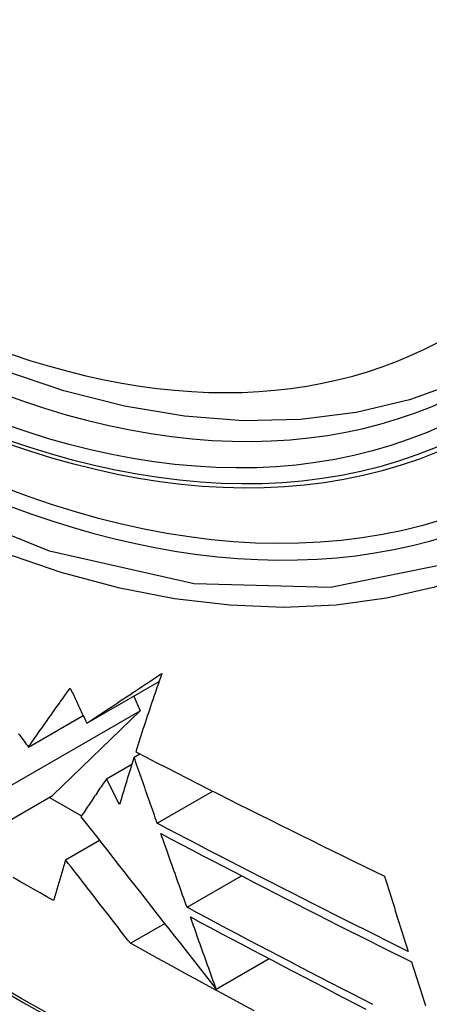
# Model space of a CAD drawing. Header units: inches. Extents: x 326.8 to 385.5, y 123.9 to 183.2.
# Tile 34 of 68: x 327.665 to 327.766, y 164.312 to 164.555. Entities that reach past the tile are written whole.
import ezdxf

# ---------------------------------------------------------------- set-up
doc = ezdxf.new("R2010")
doc.units = ezdxf.units.IN
doc.header["$MEASUREMENT"] = 0
doc.layers.add('Visible Edges(ANSI)', color=7, linetype='Continuous', lineweight=25)
doc.layers.add('Visible Tangent Edges(ANSI)', color=7, linetype='Continuous', lineweight=25)

msp = doc.modelspace()

# ---------------------------------------------------------------- linework, layer by layer
at = {"layer": 'Visible Edges(ANSI)'}
for p, q in [((327.68157, 164.38157), (327.69935, 164.39183)), ((327.69313, 164.38824), (327.69473, 164.38465)), ((327.66292, 164.36628), (327.69473, 164.38465)), ((327.66724, 164.37572), (327.68068, 164.38348)), ((327.69473, 164.38465), (327.67316, 164.36376)), ((327.69321, 164.37325), (327.69461, 164.37406)), ((327.68643, 164.36792), (327.69267, 164.37153)), ((327.68965, 164.36161), (327.68643, 164.36792)), ((327.6513, 164.35114), (327.67316, 164.36376)), ((327.67242, 164.36333), (327.68029, 164.35879)), ((327.69892, 164.35696), (327.71259, 164.36485)), ((327.67637, 164.34797), (327.68468, 164.35277)), ((327.70623, 164.33628), (327.71966, 164.34403)), ((327.6923, 164.32742), (327.70074, 164.33229)), ((327.7134, 164.31613), (327.7264, 164.32364))]:
    msp.add_line(p, q, dxfattribs=at)
at = {"layer": 'Visible Edges(ANSI)', "flags": 128}
for points in [[(327.78539, 164.47169), (327.77352, 164.46575), (327.76096, 164.46121), (327.7478, 164.45807), (327.73412, 164.45635), (327.72003, 164.45606), (327.7056, 164.45715), (327.69089, 164.45961), (327.67597, 164.46339), (327.66091, 164.46847), (327.64575, 164.47482), (327.63057, 164.48238), (327.61543, 164.49113), (327.60037, 164.501), (327.58547, 164.51197), (327.57078, 164.52398), (327.55637, 164.53697), (327.54229, 164.55087), (327.5286, 164.56563)], [(327.68157, 164.38157), (327.68231, 164.38206), (327.68305, 164.38255), (327.68379, 164.38305), (327.68453, 164.38354), (327.68528, 164.38404), (327.68603, 164.38454), (327.68678, 164.38504), (327.68754, 164.38555), (327.6883, 164.38605), (327.68906, 164.38656), (327.68982, 164.38707), (327.69059, 164.38758), (327.69136, 164.38809), (327.69214, 164.3886), (327.69291, 164.38912), (327.69369, 164.38963), (327.69448, 164.39015), (327.69526, 164.39068), (327.69605, 164.3912), (327.69685, 164.39172), (327.69764, 164.39225), (327.69844, 164.39278), (327.69925, 164.39331), (327.70005, 164.39384)], [(327.70005, 164.39384), (327.69977, 164.39303), (327.69948, 164.39221), (327.6992, 164.3914), (327.69891, 164.39058), (327.69863, 164.38977), (327.69836, 164.38896), (327.69808, 164.38815), (327.6978, 164.38734), (327.69753, 164.38653), (327.69726, 164.38572), (327.69699, 164.38492), (327.69672, 164.38411), (327.69645, 164.38331), (327.69619, 164.38251), (327.69593, 164.38171), (327.69566, 164.38091), (327.6954, 164.38011), (327.69515, 164.37931), (327.69489, 164.37852), (327.69463, 164.37773), (327.69438, 164.37694), (327.69413, 164.37615), (327.69388, 164.37536), (327.69363, 164.37457)], [(327.66724, 164.37572), (327.66765, 164.37631), (327.66807, 164.3769), (327.66848, 164.3775), (327.6689, 164.37809), (327.66931, 164.37869), (327.66973, 164.37929), (327.67015, 164.37989), (327.67058, 164.38049), (327.671, 164.38109), (327.67142, 164.3817), (327.67185, 164.3823), (327.67228, 164.38291), (327.67271, 164.38351), (327.67314, 164.38412), (327.67357, 164.38473), (327.674, 164.38534), (327.67444, 164.38595), (327.67487, 164.38656), (327.67531, 164.38717), (327.67575, 164.38778), (327.67619, 164.3884), (327.67663, 164.38901), (327.67707, 164.38963), (327.67751, 164.39024)], [(327.67751, 164.39024), (327.67768, 164.38988), (327.67785, 164.38952), (327.67802, 164.38916), (327.67819, 164.38879), (327.67836, 164.38843), (327.67853, 164.38807), (327.6787, 164.38771), (327.67887, 164.38735), (327.67904, 164.38699), (327.6792, 164.38663), (327.67937, 164.38627), (327.67954, 164.3859), (327.67971, 164.38554), (327.67988, 164.38518), (327.68005, 164.38482), (327.68022, 164.38446), (327.68039, 164.3841), (327.68056, 164.38374), (327.68073, 164.38338), (327.6809, 164.38301), (327.68107, 164.38265), (327.68124, 164.38229), (327.6814, 164.38193), (327.68157, 164.38157)], [(327.66481, 164.37899), (327.66508, 164.37862), (327.66536, 164.37826), (327.66563, 164.37789), (327.6659, 164.37753), (327.66617, 164.37716), (327.66644, 164.3768), (327.66671, 164.37644), (327.66698, 164.37608), (327.66724, 164.37572)], [(327.69321, 164.37325), (327.69306, 164.37276), (327.6929, 164.37228), (327.69275, 164.37179), (327.6926, 164.3713), (327.69245, 164.37081), (327.6923, 164.37032), (327.69215, 164.36984), (327.692, 164.36935), (327.69185, 164.36886), (327.6917, 164.36838), (327.69155, 164.36789), (327.6914, 164.3674), (327.69125, 164.36692), (327.6911, 164.36643), (327.69095, 164.36595), (327.69081, 164.36547), (327.69066, 164.36498), (327.69051, 164.3645), (327.69037, 164.36401), (327.69022, 164.36353), (327.69008, 164.36305), (327.68993, 164.36257), (327.68979, 164.36209), (327.68965, 164.36161)], [(327.69892, 164.35696), (327.69868, 164.35763), (327.69844, 164.35831), (327.6982, 164.35899), (327.69796, 164.35967), (327.69773, 164.36034), (327.69749, 164.36102), (327.69725, 164.3617), (327.69701, 164.36238), (327.69677, 164.36306), (327.69654, 164.36374), (327.6963, 164.36442), (327.69606, 164.3651), (327.69582, 164.36578), (327.69558, 164.36646), (327.69535, 164.36714), (327.69511, 164.36782), (327.69487, 164.3685), (327.69463, 164.36918), (327.6944, 164.36985), (327.69416, 164.37053), (327.69392, 164.37121), (327.69368, 164.37189), (327.69345, 164.37257), (327.69321, 164.37325)], [(327.69363, 164.37457), (327.69615, 164.37327), (327.69867, 164.37196), (327.7012, 164.37066), (327.70374, 164.36936), (327.70627, 164.36807), (327.70882, 164.36677), (327.71136, 164.36548), (327.71391, 164.36419), (327.71646, 164.3629), (327.71901, 164.36162), (327.72156, 164.36034), (327.72412, 164.35906), (327.72668, 164.35778), (327.72924, 164.3565), (327.7318, 164.35523), (327.73436, 164.35396), (327.73692, 164.3527), (327.73948, 164.35144), (327.74204, 164.35018), (327.7446, 164.34892), (327.74716, 164.34767), (327.74972, 164.34642), (327.75228, 164.34517), (327.75483, 164.34392)], [(327.68643, 164.36792), (327.68616, 164.36753), (327.6859, 164.36714), (327.68563, 164.36674), (327.68536, 164.36635), (327.6851, 164.36596), (327.68483, 164.36557), (327.68457, 164.36518), (327.6843, 164.36478), (327.68404, 164.36439), (327.68378, 164.364), (327.68351, 164.36361), (327.68325, 164.36322), (327.68299, 164.36283), (327.68273, 164.36244), (327.68247, 164.36205), (327.68221, 164.36166), (327.68195, 164.36128), (327.68169, 164.36089), (327.68143, 164.3605), (327.68117, 164.36011), (327.68091, 164.35973), (327.68065, 164.35934), (327.6804, 164.35895), (327.68014, 164.35857)], [(327.68014, 164.35857), (327.68143, 164.35692), (327.68273, 164.35527), (327.68403, 164.3536), (327.68535, 164.35193), (327.68667, 164.35024), (327.68799, 164.34855), (327.68933, 164.34685), (327.69067, 164.34513), (327.69203, 164.34341), (327.69339, 164.34167), (327.69476, 164.33992), (327.69613, 164.33817), (327.69752, 164.3364), (327.69892, 164.33462), (327.70032, 164.33282), (327.70174, 164.33102), (327.70316, 164.3292), (327.7046, 164.32737), (327.70604, 164.32553), (327.70749, 164.32368), (327.70895, 164.32181), (327.71043, 164.31993), (327.71191, 164.31804), (327.7134, 164.31613)], [(327.76063, 164.32543), (327.75802, 164.32672), (327.75542, 164.32802), (327.75282, 164.32932), (327.75023, 164.33062), (327.74764, 164.33192), (327.74505, 164.33322), (327.74246, 164.33452), (327.73988, 164.33582), (327.73729, 164.33713), (327.73472, 164.33844), (327.73214, 164.33975), (327.72957, 164.34106), (327.727, 164.34237), (327.72443, 164.34369), (327.72187, 164.345), (327.71931, 164.34632), (327.71675, 164.34764), (327.71419, 164.34897), (327.71164, 164.35029), (327.70909, 164.35162), (327.70654, 164.35295), (327.704, 164.35428), (327.70146, 164.35562), (327.69892, 164.35696)], [(327.70623, 164.33628), (327.70596, 164.33703), (327.70569, 164.33778), (327.70543, 164.33854), (327.70516, 164.33929), (327.70489, 164.34005), (327.70462, 164.3408), (327.70435, 164.34156), (327.70409, 164.34231), (327.70382, 164.34307), (327.70355, 164.34382), (327.70328, 164.34458), (327.70302, 164.34534), (327.70275, 164.34609), (327.70248, 164.34685), (327.70221, 164.34761), (327.70195, 164.34836), (327.70168, 164.34912), (327.70141, 164.34988), (327.70115, 164.35063), (327.70088, 164.35139), (327.70061, 164.35214), (327.70035, 164.3529), (327.70008, 164.35366), (327.69981, 164.35441)], [(327.69981, 164.35441), (327.70235, 164.35307), (327.7049, 164.35173), (327.70744, 164.35039), (327.71, 164.34906), (327.71255, 164.34773), (327.7151, 164.3464), (327.71766, 164.34507), (327.72022, 164.34374), (327.72279, 164.34242), (327.72535, 164.3411), (327.72792, 164.33978), (327.73049, 164.33846), (327.73306, 164.33715), (327.73564, 164.33584), (327.73821, 164.33453), (327.74079, 164.33322), (327.74337, 164.33192), (327.74595, 164.33061), (327.74853, 164.32931), (327.75111, 164.32801), (327.75369, 164.32672), (327.75628, 164.32542), (327.75886, 164.32413), (327.76145, 164.32284)], [(327.67637, 164.34797), (327.67624, 164.34756), (327.67612, 164.34714), (327.676, 164.34672), (327.67587, 164.3463), (327.67575, 164.34588), (327.67563, 164.34546), (327.6755, 164.34504), (327.67538, 164.34463), (327.67526, 164.34421), (327.67513, 164.34379), (327.67501, 164.34337), (327.67489, 164.34295), (327.67476, 164.34254), (327.67464, 164.34212), (327.67452, 164.3417), (327.6744, 164.34128), (327.67428, 164.34087), (327.67415, 164.34045), (327.67403, 164.34003), (327.67391, 164.33962), (327.67379, 164.3392), (327.67367, 164.33878), (327.67355, 164.33837), (327.67343, 164.33795)], [(327.6923, 164.32742), (327.69167, 164.32823), (327.69103, 164.32904), (327.6904, 164.32987), (327.68975, 164.3307), (327.68911, 164.33153), (327.68845, 164.33237), (327.6878, 164.33322), (327.68714, 164.33407), (327.68648, 164.33492), (327.68581, 164.33578), (327.68515, 164.33664), (327.68448, 164.3375), (327.68381, 164.33837), (327.68313, 164.33924), (327.68246, 164.34011), (327.68178, 164.34098), (327.68111, 164.34186), (327.68043, 164.34273), (327.67975, 164.34361), (327.67907, 164.34448), (327.6784, 164.34536), (327.67772, 164.34623), (327.67704, 164.3471), (327.67637, 164.34797)], [(327.75483, 164.34392), (327.75507, 164.34315), (327.75531, 164.34238), (327.75555, 164.34161), (327.75579, 164.34083), (327.75603, 164.34006), (327.75627, 164.33929), (327.75651, 164.33852), (327.75675, 164.33774), (327.75699, 164.33697), (327.75723, 164.3362), (327.75747, 164.33543), (327.75771, 164.33466), (327.75795, 164.33389), (327.7582, 164.33312), (327.75844, 164.33234), (327.75868, 164.33157), (327.75892, 164.33081), (327.75917, 164.33004), (327.75941, 164.32927), (327.75965, 164.3285), (327.75989, 164.32773), (327.76014, 164.32696), (327.76038, 164.3262), (327.76063, 164.32543)], [(327.67343, 164.33795), (327.67177, 164.33889), (327.67011, 164.33983), (327.66845, 164.34077), (327.66679, 164.34171), (327.66514, 164.34265), (327.66348, 164.34359)], [(327.75195, 164.31232), (327.74939, 164.31364), (327.74683, 164.31496), (327.74427, 164.31628), (327.74171, 164.3176), (327.73916, 164.31892), (327.73661, 164.32025), (327.73406, 164.32157), (327.73152, 164.3229), (327.72898, 164.32423), (327.72644, 164.32556), (327.7239, 164.32689), (327.72137, 164.32823), (327.71884, 164.32956), (327.71631, 164.3309), (327.71379, 164.33224), (327.71127, 164.33358), (327.70875, 164.33493), (327.70623, 164.33628)], [(327.70707, 164.3339), (327.70959, 164.33255), (327.71212, 164.3312), (327.71464, 164.32986), (327.71717, 164.32851), (327.7197, 164.32717), (327.72224, 164.32583), (327.72477, 164.32449), (327.72731, 164.32316), (327.72985, 164.32182), (327.73239, 164.32049), (327.73494, 164.31916), (327.73748, 164.31783), (327.74003, 164.31651), (327.74258, 164.31518), (327.74513, 164.31386), (327.74769, 164.31254), (327.75024, 164.31122)], [(327.7134, 164.31613), (327.71314, 164.31687), (327.71288, 164.31761), (327.71261, 164.31835), (327.71235, 164.31909), (327.71208, 164.31983), (327.71182, 164.32057), (327.71156, 164.32131), (327.71129, 164.32205), (327.71103, 164.32279), (327.71076, 164.32353), (327.7105, 164.32427), (327.71023, 164.32501), (327.70997, 164.32575), (327.70971, 164.32649), (327.70944, 164.32724), (327.70918, 164.32798), (327.70891, 164.32872), (327.70865, 164.32946), (327.70839, 164.3302), (327.70812, 164.33094), (327.70786, 164.33168), (327.7076, 164.33242), (327.70733, 164.33316), (327.70707, 164.3339)], [(327.72275, 164.31081), (327.71935, 164.31264), (327.71595, 164.31448), (327.71255, 164.31632), (327.70916, 164.31816), (327.70577, 164.32001), (327.70239, 164.32186), (327.69902, 164.32371), (327.69566, 164.32556), (327.6923, 164.32742)], [(327.76145, 164.32284), (327.7617, 164.32207), (327.76194, 164.3213), (327.76219, 164.32054), (327.76243, 164.31977), (327.76268, 164.319), (327.76293, 164.31823), (327.76317, 164.31746), (327.76342, 164.31669), (327.76367, 164.31593), (327.76392, 164.31516), (327.76416, 164.31439), (327.76441, 164.31362), (327.76466, 164.31286), (327.76491, 164.31209)]]:
    msp.add_lwpolyline(points, dxfattribs=at)
at = {"layer": 'Visible Edges(ANSI)'}
msp.add_ellipse((327.62159, 164.73853), major_axis=(0.15748, -0.27276), ratio=0.57735, start_param=2.363977, end_param=7.060801, dxfattribs=at)
msp.add_ellipse((327.61811, 164.73652), major_axis=(0.15994, -0.27703), ratio=0.57735, dxfattribs=at)
at = {"layer": 'Visible Tangent Edges(ANSI)', "flags": 128}
for points in [[(327.86655, 164.59132), (327.86363, 164.55011), (327.85522, 164.51306), (327.84146, 164.48095), (327.82272, 164.45453), (327.79947, 164.43446), (327.77225, 164.42122), (327.74154, 164.41497), (327.70796, 164.41588), (327.67237, 164.42392), (327.63551, 164.43891), (327.59821, 164.46055), (327.56142, 164.48826), (327.52578, 164.52156), (327.4922, 164.55964)], [(327.49087, 164.55623), (327.50378, 164.54077), (327.51708, 164.52595), (327.53074, 164.51181), (327.5447, 164.49844), (327.55888, 164.48589), (327.57324, 164.47419), (327.58773, 164.46338), (327.60234, 164.45348), (327.617, 164.44453), (327.63169, 164.43654), (327.64631, 164.42958), (327.66082, 164.42367), (327.67516, 164.41881), (327.68929, 164.41503), (327.70317, 164.41232), (327.71676, 164.4107), (327.73002, 164.41018), (327.74289, 164.41077), (327.75529, 164.41245), (327.7672, 164.4152), (327.77861, 164.41903)], [(327.90701, 164.214), (327.88343, 164.22015), (327.85967, 164.22717), (327.83574, 164.23506), (327.81169, 164.2438), (327.78751, 164.25338), (327.76322, 164.26382), (327.73884, 164.2751), (327.71439, 164.28721), (327.68992, 164.30013), (327.66543, 164.31385), (327.64094, 164.32837), (327.61644, 164.34369), (327.59193, 164.35982), (327.56745, 164.37673), (327.54302, 164.39441), (327.51868, 164.41284), (327.49446, 164.43199), (327.47039, 164.45184), (327.44649, 164.47236), (327.42279, 164.49353), (327.39933, 164.51532), (327.37612, 164.5377)], [(327.37593, 164.5369), (327.39921, 164.5145), (327.42275, 164.49269), (327.44651, 164.4715), (327.47047, 164.45096), (327.4946, 164.4311), (327.51888, 164.41193), (327.54327, 164.39349), (327.56775, 164.3758), (327.59229, 164.35887), (327.61685, 164.34272), (327.64141, 164.32737), (327.66596, 164.31281), (327.69051, 164.29905), (327.71506, 164.28609), (327.73957, 164.27393), (327.76403, 164.2626), (327.78841, 164.2521), (327.81267, 164.24244), (327.83681, 164.23363), (327.86083, 164.22567), (327.88469, 164.21857), (327.90838, 164.21234)]]:
    msp.add_lwpolyline(points, dxfattribs=at)
at = {"layer": 'Visible Tangent Edges(ANSI)'}
for centre, major_axis, start_param, end_param in [((327.6206, 164.73795), (-0.17318, 0.29996), 5.05527, 10.652693), ((327.62055, 164.73793), (0.15059, -0.26083), 4.097754, 6.89782)]:
    msp.add_ellipse(centre, major_axis=major_axis, ratio=0.57735, start_param=start_param, end_param=end_param, dxfattribs=at)
for centre, major_axis in [((327.62119, 164.7383), (-0.17111, 0.29637)), ((327.61821, 164.73658), (0.1627, -0.2818)), ((327.61811, 164.73652), (-0.1621, 0.28076))]:
    msp.add_ellipse(centre, major_axis=major_axis, ratio=0.57735, dxfattribs=at)

doc.saveas('drawing.dxf')
